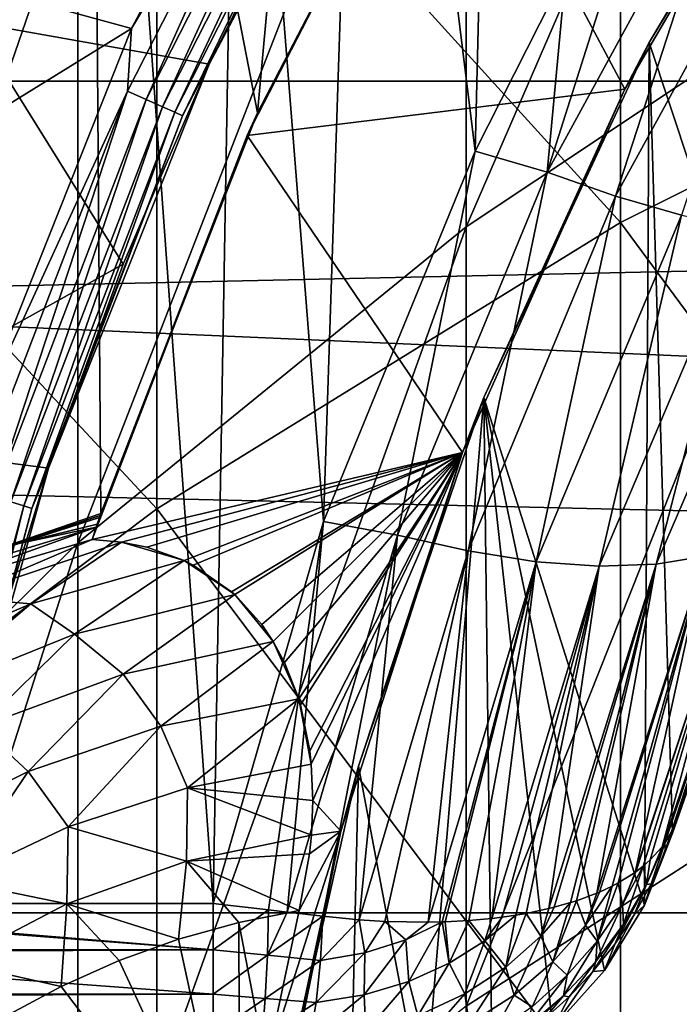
# Model space of a CAD drawing. Header units: metres. Extents: x -22 to 73, y -229 to 22.
# Tile 164 of 256: x -8.98 to -7.43, y 1.75 to 4.05. Entities that reach past the tile are written whole.
import ezdxf

# ---------------------------------------------------------------- set-up
doc = ezdxf.new("R2010")
doc.units = ezdxf.units.M
doc.layers.add('solid_509500_SW0001', color=7, linetype='CONTINUOUS')

msp = doc.modelspace()

# ---------------------------------------------------------------- linework, layer by layer
at = {"layer": 'solid_509500_SW0001'}
for points in [[(-8.154501, 6.715415, 111.693748), (-8.806539, 5.834172, 111.693748), (-8.41839, 3.833172, 111.693748)], [(-8.154501, 6.715415, 111.693748), (-8.41839, 3.833172, 111.693748), (-7.951953, 4.725349, 111.693748)], [(-7.908825, 3.743392, 103), (-8.166212, 5.831492, 103), (-7.84707, 6.254343, 103)], [(-7.69632, 4.162831, 103), (-7.908825, 3.743392, 103), (-7.84707, 6.254343, 103)], [(-9.166243, 2.764033, 111.693748), (-8.806539, 5.834172, 111.693748), (-9.363827, 4.889933, 111.693748)], [(-9.166243, 2.764033, 111.693748), (-8.785156, 2.895432, 111.693748), (-8.806539, 5.834172, 111.693748)], [(-8.806539, 5.834172, 111.693748), (-8.785156, 2.895432, 111.693748), (-8.41839, 3.833172, 111.693748)], [(-8.26376, 2.876243, 103), (-8.46283, 5.392015, 103), (-8.166212, 5.831492, 103)], [(-7.908825, 3.743392, 103), (-8.26376, 2.876243, 103), (-8.166212, 5.831492, 103)], [(-7.929916, 3.566523, 281.716492), (-7.929916, 5.16337, 278.173309), (-6.944628, 5.839003, 278.451691)], [(-6.944628, 4.222598, 282.038269), (-7.929916, 3.566523, 281.716492), (-6.944628, 5.839003, 278.451691)], [(-22.158175, 3.907085), (-21.73333, 5.823431), (22.158175, 3.907085)], [(-21.73333, 5.823431), (21.73333, 5.823431), (22.158175, 3.907085)], [(-9.662631, 3.561322, 277.513184), (-9.662631, 4.884522, 273.979248), (-8.838835, 5.745659, 274.27005)], [(-8.838835, 4.401698, 277.859467), (-9.662631, 3.561322, 277.513184), (-8.838835, 5.745659, 274.27005)], [(-9.661106, 3.988182, 281.923309), (-8.654225, 4.771503, 282.307495), (-9.661106, 5.597599, 278.352203)], [(-7.568972, 3.576545, 286.201172), (-7.568972, 5.465347, 282.647797), (-8.654225, 4.771503, 282.307495)], [(-7.568972, 3.576545, 286.201172), (-6.415171, 4.15426, 286.532837), (-7.568972, 5.465347, 282.647797)], [(-8.522372, 1.982844, 103), (-8.735991, 4.93718, 103), (-8.46283, 5.392015, 103)], [(-8.26376, 2.876243, 103), (-8.522372, 1.982844, 103), (-8.46283, 5.392015, 103)], [(-8.838835, 2.826899, 281.353729), (-8.838835, 4.401698, 277.859467), (-7.929916, 5.16337, 278.173309)], [(-7.929916, 3.566523, 281.716492), (-8.838835, 2.826899, 281.353729), (-7.929916, 5.16337, 278.173309)], [(19.737476, 4.056416, 0.034086), (-19.529646, 4.96139, 0.034086), (-19.895973, 3.189476, 0.034086)], [(-9.086041, 4.045476, 164.443756), (-8.613501, 4.97289, 164.443756), (-11.721905, 4.341305, 164.443756)], [(-9.086041, 4.045476, 164.443756), (-8.304995, 4.403074, 162.943756), (-8.613501, 4.97289, 164.443756)], [(-9.836749, 1.982844, 103), (-8.984698, 4.46861, 103), (-8.735991, 4.93718, 103)], [(-8.522372, 1.982844, 103), (-9.836749, 1.982844, 103), (-8.735991, 4.93718, 103)], [(-8.22619, 4.948717, 158.443756), (-8.713042, 4.030245, 158.443756), (-9.592226, 4.270737, 158.443756)], [(-8.269015, 4.774118, 158.450562), (-8.713042, 4.030245, 158.443756), (-8.22619, 4.948717, 158.443756)], [(-8.531167, 3.947048, 162.943756), (-8.531209, 3.946958, 158.643753), (-8.054458, 4.846206, 158.643753)], [(-8.146494, 4.703381, 158.592194), (-8.054458, 4.846206, 158.643753), (-8.531209, 3.946958, 158.643753)], [(-8.304995, 4.403074, 162.943756), (-8.531167, 3.947048, 162.943756), (-8.054458, 4.846206, 158.643753)], [(-8.654225, 2.906329, 285.816406), (-8.654225, 4.771503, 282.307495), (-9.661106, 3.988182, 281.923309)], [(-8.269015, 4.774118, 158.450562), (-8.722748, 3.883618, 158.450562), (-8.713042, 4.030245, 158.443756)], [(-8.67864, 3.86398, 158.470566), (-8.722748, 3.883618, 158.450562), (-8.269015, 4.774118, 158.450562)], [(-8.227202, 4.749977, 158.470566), (-8.67864, 3.86398, 158.470566), (-8.269015, 4.774118, 158.450562)], [(-8.654225, 2.906329, 285.816406), (-7.568972, 3.576545, 286.201172), (-8.654225, 4.771503, 282.307495)], [(-7.501096, 3.997945, 105.193748), (-7.025362, 4.784797, 105.193748), (-7.088036, 4.691455, 110.443748)], [(-7.159493, 2.967179, 105.193748), (-7.025362, 4.784797, 105.193748), (-7.501096, 3.997945, 105.193748)], [(-8.640774, 3.847121, 158.502411), (-8.67864, 3.86398, 158.470566), (-8.227202, 4.749977, 158.470566)], [(-8.191305, 4.729252, 158.502411), (-8.640774, 3.847121, 158.502411), (-8.227202, 4.749977, 158.470566)], [(-8.611734, 3.834191, 158.543884), (-8.640774, 3.847121, 158.502411), (-8.191305, 4.729252, 158.502411)], [(-8.163775, 4.713358, 158.543884), (-8.611734, 3.834191, 158.543884), (-8.191305, 4.729252, 158.502411)], [(-7.951953, 4.725349, 111.693748), (-8.41839, 3.833172, 111.693748), (-7.978986, 4.679561, 111.193748)], [(-8.593504, 3.826074, 158.592194), (-8.611734, 3.834191, 158.543884), (-8.163775, 4.713358, 158.543884)], [(-8.146494, 4.703381, 158.592194), (-8.593504, 3.826074, 158.592194), (-8.163775, 4.713358, 158.543884)], [(-8.146494, 4.703381, 158.592194), (-8.531209, 3.946958, 158.643753), (-8.593504, 3.826074, 158.592194)], [(-8.41839, 3.833172, 111.693748), (-8.442576, 3.779603, 111.193748), (-7.978986, 4.679561, 111.193748)], [(-7.558537, 3.888253, 110.443748), (-7.978986, 4.679561, 111.193748), (-8.442576, 3.779603, 111.193748)], [(-7.558537, 3.888253, 110.443748), (-7.088036, 4.691455, 110.443748), (-7.978986, 4.679561, 111.193748)], [(-7.501096, 3.997945, 105.193748), (-7.088036, 4.691455, 110.443748), (-7.558537, 3.888253, 110.443748)], [(-7.740086, 3.693897, 103.01519), (-7.69632, 4.162831, 103), (-7.461355, 4.570633, 103)], [(-7.740086, 3.693897, 103.01519), (-7.461355, 4.570633, 103), (-7.300461, 4.500786, 103.01519)], [(-7.740086, 3.693897, 103.01519), (-7.300461, 4.500786, 103.01519), (-7.580023, 3.637942, 103.060364)], [(-7.300461, 4.500786, 103.01519), (-7.148228, 4.426534, 103.060364), (-7.580023, 3.637942, 103.060364)], [(-7.580023, 3.637942, 103.060364), (-7.148228, 4.426534, 103.060364), (-7.425886, 3.593569, 103.134148)], [(-9.662631, 2.01085, 280.953491), (-9.662631, 3.561322, 277.513184), (-8.838835, 4.401698, 277.859467)], [(-8.838835, 2.826899, 281.353729), (-9.662631, 2.01085, 280.953491), (-8.838835, 4.401698, 277.859467)], [(-9.086041, 4.045476, 164.443756), (-8.531167, 3.947048, 162.943756), (-8.304995, 4.403074, 162.943756)], [(-8.713042, 4.030245, 158.443756), (-9.986085, 3.244703, 158.443756), (-9.592226, 4.270737, 158.443756)], [(-7.929916, 1.742383, 285.148224), (-7.929916, 3.566523, 281.716492), (-6.944628, 4.222598, 282.038269)], [(-6.944628, 2.376116, 285.512024), (-7.929916, 1.742383, 285.148224), (-6.944628, 4.222598, 282.038269)], [(-7.740086, 3.693897, 103.01519), (-7.908825, 3.743392, 103), (-7.69632, 4.162831, 103)], [(-6.415171, 2.015304, 289.992615), (-6.415171, 4.15426, 286.532837), (-7.568972, 3.576545, 286.201172)], [(19.737476, 4.056416, 0.034086), (-19.895973, 3.189476, 0.034086), (20.021786, 2.269483, 0.034086)], [(-9.459172, 3.073452, 164.443756), (-8.732439, 3.479152, 162.943756), (-9.086041, 4.045476, 164.443756)], [(-9.086041, 4.045476, 164.443756), (-8.732439, 3.479152, 162.943756), (-8.531167, 3.947048, 162.943756)], [(-8.713042, 4.030245, 158.443756), (-9.097736, 3.064507, 158.443756), (-9.986085, 3.244703, 158.443756)], [(-8.722748, 3.883618, 158.450562), (-9.097736, 3.064507, 158.443756), (-8.713042, 4.030245, 158.443756)], [(-9.661106, 2.149683, 285.38205), (-8.654225, 2.906329, 285.816406), (-9.661106, 3.988182, 281.923309)], [(-7.888201, 3.166432, 105.193748), (-7.501096, 3.997945, 105.193748), (-7.558537, 3.888253, 110.443748)], [(-7.51202, 1.978931, 105.193748), (-7.501096, 3.997945, 105.193748), (-7.888201, 3.166432, 105.193748)], [(-7.51202, 1.978931, 105.193748), (-7.446678, 2.146973, 105.193748), (-7.501096, 3.997945, 105.193748)], [(-7.159493, 2.967179, 105.193748), (-7.501096, 3.997945, 105.193748), (-7.446678, 2.146973, 105.193748)], [(-8.907932, 3.001458, 162.943756), (-8.90794, 3.001434, 158.643753), (-8.531209, 3.946958, 158.643753)], [(-8.593504, 3.826074, 158.592194), (-8.531209, 3.946958, 158.643753), (-8.90794, 3.001434, 158.643753)], [(-8.732439, 3.479152, 162.943756), (-8.907932, 3.001458, 162.943756), (-8.531209, 3.946958, 158.643753)], [(-8.531167, 3.947048, 162.943756), (-8.732439, 3.479152, 162.943756), (-8.531209, 3.946958, 158.643753)], [(-22.414381, 1.961005), (-22.158175, 3.907085), (22.414381, 1.961005)], [(-22.158175, 3.907085), (22.158175, 3.907085), (22.414381, 1.961005)], [(-8.722748, 3.883618, 158.450562), (-9.080913, 2.950567, 158.450562), (-9.097736, 3.064507, 158.443756)], [(-9.034994, 2.935647, 158.470566), (-9.080913, 2.950567, 158.450562), (-8.722748, 3.883618, 158.450562)], [(-8.67864, 3.86398, 158.470566), (-9.034994, 2.935647, 158.470566), (-8.722748, 3.883618, 158.450562)], [(-7.938388, 3.038419, 110.443748), (-7.558537, 3.888253, 110.443748), (-8.442576, 3.779603, 111.193748)], [(-7.888201, 3.166432, 105.193748), (-7.558537, 3.888253, 110.443748), (-7.938388, 3.038419, 110.443748)], [(-8.995572, 2.922839, 158.502411), (-9.034994, 2.935647, 158.470566), (-8.67864, 3.86398, 158.470566)], [(-8.640774, 3.847121, 158.502411), (-8.995572, 2.922839, 158.502411), (-8.67864, 3.86398, 158.470566)], [(-8.96534, 2.913016, 158.543884), (-8.995572, 2.922839, 158.502411), (-8.640774, 3.847121, 158.502411)], [(-8.611734, 3.834191, 158.543884), (-8.96534, 2.913016, 158.543884), (-8.640774, 3.847121, 158.502411)], [(-8.946362, 2.906849, 158.592194), (-8.96534, 2.913016, 158.543884), (-8.611734, 3.834191, 158.543884)], [(-8.593504, 3.826074, 158.592194), (-8.946362, 2.906849, 158.592194), (-8.611734, 3.834191, 158.543884)], [(-8.593504, 3.826074, 158.592194), (-8.90794, 3.001434, 158.643753), (-8.946362, 2.906849, 158.592194)], [(-8.41839, 3.833172, 111.693748), (-8.785156, 2.895432, 111.693748), (-8.442576, 3.779603, 111.193748)], [(-8.795753, 2.863083, 111.290878), (-8.805097, 2.834214, 111.193748), (-8.442576, 3.779603, 111.193748)], [(-7.938388, 3.038419, 110.443748), (-8.442576, 3.779603, 111.193748), (-8.805097, 2.834214, 111.193748)], [(-8.793329, 2.870516, 111.325356), (-8.795753, 2.863083, 111.290878), (-8.442576, 3.779603, 111.193748)], [(-8.788228, 2.886095, 111.458855), (-8.793329, 2.870516, 111.325356), (-8.442576, 3.779603, 111.193748)], [(-8.786695, 2.890762, 111.576225), (-8.788228, 2.886095, 111.458855), (-8.442576, 3.779603, 111.193748)], [(-8.785156, 2.895432, 111.693748), (-8.786695, 2.890762, 111.576225), (-8.442576, 3.779603, 111.193748)], [(-8.09086, 2.844606, 103.01519), (-8.26376, 2.876243, 103), (-7.908825, 3.743392, 103)], [(-8.09086, 2.844606, 103.01519), (-7.908825, 3.743392, 103), (-7.740086, 3.693897, 103.01519)], [(-8.09086, 2.844606, 103.01519), (-7.740086, 3.693897, 103.01519), (-7.925143, 2.807752, 103.060364)], [(-7.740086, 3.693897, 103.01519), (-7.580023, 3.637942, 103.060364), (-7.925143, 2.807752, 103.060364)], [(-7.925143, 2.807752, 103.060364), (-7.580023, 3.637942, 103.060364), (-7.766293, 2.782483, 103.134148)], [(-7.580023, 3.637942, 103.060364), (-7.425886, 3.593569, 103.134148), (-7.766293, 2.782483, 103.134148)], [(-7.568972, 1.460407, 289.624054), (-7.568972, 3.576545, 286.201172), (-8.654225, 2.906329, 285.816406)], [(-7.766293, 2.782483, 103.134148), (-7.425886, 3.593569, 103.134148), (-7.618157, 2.772017, 103.234291)], [(-7.425886, 3.593569, 103.134148), (-7.28124, 3.564257, 103.234291), (-7.618157, 2.772017, 103.234291)], [(-7.568972, 1.460407, 289.624054), (-6.415171, 2.015304, 289.992615), (-7.568972, 3.576545, 286.201172)], [(-8.838835, 1.027946, 284.738068), (-8.838835, 2.826899, 281.353729), (-7.929916, 3.566523, 281.716492)], [(-7.929916, 1.742383, 285.148224), (-8.838835, 1.027946, 284.738068), (-7.929916, 3.566523, 281.716492)], [(-7.618157, 2.772017, 103.234291), (-7.28124, 3.564257, 103.234291), (-7.485155, 2.77648, 103.35775)], [(-7.28124, 3.564257, 103.234291), (-7.150437, 3.550722, 103.35775), (-7.485155, 2.77648, 103.35775)], [(-7.485155, 2.77648, 103.35775), (-7.150437, 3.550722, 103.35775), (-7.371174, 2.795706, 103.500755)], [(-9.459172, 3.073452, 164.443756), (-8.907932, 3.001458, 162.943756), (-8.732439, 3.479152, 162.943756)], [(20.021786, 2.269483, 0.034086), (-19.895973, 3.189476, 0.034086), (-20.101875, 1.391804, 0.034086)], [(-8.181781, 2.304011, 105.193748), (-7.888201, 3.166432, 105.193748), (-7.938388, 3.038419, 110.443748)], [(-8.02913, 1.497925, 105.193748), (-7.888201, 3.166432, 105.193748), (-8.181781, 2.304011, 105.193748)], [(-7.869061, 1.581021, 105.193748), (-7.888201, 3.166432, 105.193748), (-8.02913, 1.497925, 105.193748)], [(-7.726819, 1.69122, 105.193748), (-7.888201, 3.166432, 105.193748), (-7.869061, 1.581021, 105.193748)], [(-7.606307, 1.825512, 105.193748), (-7.888201, 3.166432, 105.193748), (-7.726819, 1.69122, 105.193748)], [(-7.51202, 1.978931, 105.193748), (-7.888201, 3.166432, 105.193748), (-7.606307, 1.825512, 105.193748)], [(-9.459172, 3.073452, 164.443756), (-9.05734, 2.514876, 162.943756), (-8.907932, 3.001458, 162.943756)], [(-8.736834, 2.828304, 111.126976), (-7.938388, 3.038419, 110.443748), (-8.805097, 2.834214, 111.193748)], [(-8.736834, 2.828304, 111.126976), (-8.677084, 2.816239, 111.066414), (-7.938388, 3.038419, 110.443748)], [(-8.677084, 2.816239, 111.066414), (-8.590242, 2.784972, 110.974159), (-7.938388, 3.038419, 110.443748)], [(-8.590242, 2.784972, 110.974159), (-8.568544, 2.774101, 110.950172), (-7.938388, 3.038419, 110.443748)], [(-8.568544, 2.774101, 110.950172), (-8.479058, 2.712334, 110.846062), (-7.938388, 3.038419, 110.443748)], [(-8.479058, 2.712334, 110.846062), (-8.471332, 2.705405, 110.836594), (-7.938388, 3.038419, 110.443748)], [(-8.471332, 2.705405, 110.836594), (-8.4084, 2.635489, 110.755501), (-7.938388, 3.038419, 110.443748)], [(-8.4084, 2.635489, 110.755501), (-8.381566, 2.595561, 110.71801), (-7.938388, 3.038419, 110.443748)], [(-8.381566, 2.595561, 110.71801), (-8.355063, 2.546585, 110.678291), (-7.938388, 3.038419, 110.443748)], [(-8.355063, 2.546585, 110.678291), (-8.321914, 2.461561, 110.622086), (-7.938388, 3.038419, 110.443748)], [(-8.321914, 2.461561, 110.622086), (-8.317864, 2.447939, 110.614349), (-7.938388, 3.038419, 110.443748)], [(-8.317864, 2.447939, 110.614349), (-8.295749, 2.339909, 110.563187), (-7.938388, 3.038419, 110.443748)], [(-8.295749, 2.339909, 110.563187), (-8.292315, 2.308945, 110.551521), (-7.938388, 3.038419, 110.443748)], [(-8.292315, 2.308945, 110.551521), (-8.28863, 2.22337, 110.525406), (-7.938388, 3.038419, 110.443748)], [(-8.28863, 2.22337, 110.525406), (-8.223033, 2.152144, 110.443748), (-7.938388, 3.038419, 110.443748)], [(-8.181781, 2.304011, 105.193748), (-7.938388, 3.038419, 110.443748), (-8.223033, 2.152144, 110.443748)], [(-9.05734, 2.514876, 162.943756), (-9.180233, 2.020722, 158.643753), (-8.90794, 3.001434, 158.643753)], [(-8.946362, 2.906849, 158.592194), (-8.90794, 3.001434, 158.643753), (-9.180233, 2.020722, 158.643753)], [(-8.907932, 3.001458, 162.943756), (-9.05734, 2.514876, 162.943756), (-8.90794, 3.001434, 158.643753)], [(-7.159493, 2.967179, 105.193748), (-7.446678, 2.146973, 105.193748), (-7.30236, 2.595773, 104)], [(-8.654225, 0.816663, 289.196472), (-8.654225, 2.906329, 285.816406), (-9.661106, 2.149683, 285.38205)], [(-8.96534, 2.913016, 158.543884), (-9.22072, 1.959925, 158.543884), (-8.995572, 2.922839, 158.502411)], [(-9.2012, 1.955775, 158.592194), (-9.22072, 1.959925, 158.543884), (-8.96534, 2.913016, 158.543884)], [(-8.946362, 2.906849, 158.592194), (-9.2012, 1.955775, 158.592194), (-8.96534, 2.913016, 158.543884)], [(-8.946362, 2.906849, 158.592194), (-9.180233, 2.020722, 158.643753), (-9.2012, 1.955775, 158.592194)], [(-8.654225, 0.816663, 289.196472), (-7.568972, 1.460407, 289.624054), (-8.654225, 2.906329, 285.816406)], [(-9.166243, 2.764033, 111.693748), (-8.786695, 2.890762, 111.576225), (-8.785156, 2.895432, 111.693748)], [(-9.166243, 2.764033, 111.693748), (-8.788228, 2.886095, 111.458855), (-8.786695, 2.890762, 111.576225)], [(-8.995089, 2.821462, 111.458855), (-8.788228, 2.886095, 111.458855), (-9.166243, 2.764033, 111.693748)], [(-8.995089, 2.821462, 111.458855), (-8.793329, 2.870516, 111.325356), (-8.788228, 2.886095, 111.458855)], [(-9.200454, 2.718326, 111.290802), (-8.805097, 2.834214, 111.193748), (-8.795753, 2.863083, 111.290878)], [(-9.200454, 2.718326, 111.290802), (-8.795753, 2.863083, 111.290878), (-9.196728, 2.742024, 111.458855)], [(-9.196728, 2.742024, 111.458855), (-8.795753, 2.863083, 111.290878), (-8.995089, 2.821462, 111.458855)], [(-8.995089, 2.821462, 111.458855), (-8.795753, 2.863083, 111.290878), (-8.793329, 2.870516, 111.325356)], [(-8.392557, 1.967878, 103.008461), (-8.522372, 1.982844, 103), (-8.26376, 2.876243, 103)], [(-8.392557, 1.967878, 103.008461), (-8.26376, 2.876243, 103), (-8.348543, 1.962684, 103.015228)], [(-8.348543, 1.962684, 103.015228), (-8.26376, 2.876243, 103), (-8.09086, 2.844606, 103.01519)], [(-7.279475, 2.829232, 103.658966), (-7.212602, 2.876334, 103.827553), (-7.471377, 2.115057, 103.827553)], [(-7.464995, 2.123789, 103.850586), (-7.471377, 2.115057, 103.827553), (-7.212602, 2.876334, 103.827553)], [(-7.450106, 2.1485, 103.913864), (-7.464995, 2.123789, 103.850586), (-7.212602, 2.876334, 103.827553)], [(-7.450106, 2.1485, 103.913864), (-7.212602, 2.876334, 103.827553), (-7.435933, 2.183896, 104)], [(-7.212602, 2.876334, 103.827553), (-7.30236, 2.595773, 104), (-7.435933, 2.183896, 104)], [(-9.200454, 2.718326, 111.290802), (-9.122484, 2.698712, 111.127304), (-8.805097, 2.834214, 111.193748)], [(-9.122484, 2.698712, 111.127304), (-8.736834, 2.828304, 111.126976), (-8.805097, 2.834214, 111.193748)], [(-8.265676, 1.952738, 103.033531), (-8.348543, 1.962684, 103.015228), (-8.09086, 2.844606, 103.01519)], [(-8.265676, 1.952738, 103.033531), (-8.09086, 2.844606, 103.01519), (-8.180225, 1.944229, 103.060265)], [(-8.09086, 2.844606, 103.01519), (-7.925143, 2.807752, 103.060364), (-8.180225, 1.944229, 103.060265)], [(-9.662631, 0.239687, 284.285553), (-9.662631, 2.01085, 280.953491), (-8.838835, 2.826899, 281.353729)], [(-8.838835, 1.027946, 284.738068), (-9.662631, 0.239687, 284.285553), (-8.838835, 2.826899, 281.353729)], [(-8.948704, 2.684289, 110.974464), (-8.736834, 2.828304, 111.126976), (-9.122484, 2.698712, 111.127304)], [(-8.948704, 2.684289, 110.974464), (-8.590242, 2.784972, 110.974159), (-8.736834, 2.828304, 111.126976)], [(-8.736834, 2.828304, 111.126976), (-8.590242, 2.784972, 110.974159), (-8.677084, 2.816239, 111.066414)], [(-7.532651, 2.056882, 103.663177), (-7.53462, 2.055477, 103.658936), (-7.279475, 2.829232, 103.658966)], [(-7.371174, 2.795706, 103.500755), (-7.279475, 2.829232, 103.658966), (-7.53462, 2.055477, 103.658936)], [(-7.515438, 2.070079, 103.702362), (-7.532651, 2.056882, 103.663177), (-7.279475, 2.829232, 103.658966)], [(-7.498886, 2.084655, 103.744255), (-7.515438, 2.070079, 103.702362), (-7.279475, 2.829232, 103.658966)], [(-7.498886, 2.084655, 103.744255), (-7.279475, 2.829232, 103.658966), (-7.471377, 2.115057, 103.827553)], [(-8.12011, 1.940504, 103.08403), (-8.180225, 1.944229, 103.060265), (-7.925143, 2.807752, 103.060364)], [(-8.12011, 1.940504, 103.08403), (-7.925143, 2.807752, 103.060364), (-8.018968, 1.938735, 103.133972)], [(-7.925143, 2.807752, 103.060364), (-7.766293, 2.782483, 103.134148), (-8.018968, 1.938735, 103.133972)], [(-7.61801, 2.009496, 103.509445), (-7.623827, 2.00702, 103.500679), (-7.371174, 2.795706, 103.500755)], [(-7.485155, 2.77648, 103.35775), (-7.371174, 2.795706, 103.500755), (-7.623827, 2.00702, 103.500679)], [(-7.588251, 2.023413, 103.557175), (-7.61801, 2.009496, 103.509445), (-7.371174, 2.795706, 103.500755)], [(-7.573694, 2.031112, 103.582512), (-7.588251, 2.023413, 103.557175), (-7.371174, 2.795706, 103.500755)], [(-7.573694, 2.031112, 103.582512), (-7.371174, 2.795706, 103.500755), (-7.53462, 2.055477, 103.658936)], [(-8.846381, 2.612614, 110.836746), (-8.590242, 2.784972, 110.974159), (-8.948704, 2.684289, 110.974464)], [(-8.846381, 2.612614, 110.836746), (-8.471332, 2.705405, 110.836594), (-8.590242, 2.784972, 110.974159)], [(-8.590242, 2.784972, 110.974159), (-8.471332, 2.705405, 110.836594), (-8.568544, 2.774101, 110.950172)], [(-8.568544, 2.774101, 110.950172), (-8.471332, 2.705405, 110.836594), (-8.479058, 2.712334, 110.846062)], [(-7.98579, 1.939465, 103.153297), (-8.018968, 1.938735, 103.133972), (-7.766293, 2.782483, 103.134148)], [(-7.978768, 1.939708, 103.157593), (-7.98579, 1.939465, 103.153297), (-7.766293, 2.782483, 103.134148)], [(-7.923377, 1.942751, 103.194008), (-7.978768, 1.939708, 103.157593), (-7.766293, 2.782483, 103.134148)], [(-7.923377, 1.942751, 103.194008), (-7.766293, 2.782483, 103.134148), (-7.869549, 1.947781, 103.234123)], [(-7.766293, 2.782483, 103.134148), (-7.618157, 2.772017, 103.234291), (-7.869549, 1.947781, 103.234123)], [(-7.845238, 1.950783, 103.253922), (-7.869549, 1.947781, 103.234123), (-7.618157, 2.772017, 103.234291)], [(-7.813562, 1.955447, 103.281441), (-7.845238, 1.950783, 103.253922), (-7.618157, 2.772017, 103.234291)], [(-7.789542, 1.959585, 103.303703), (-7.813562, 1.955447, 103.281441), (-7.618157, 2.772017, 103.234291)], [(-7.789542, 1.959585, 103.303703), (-7.618157, 2.772017, 103.234291), (-7.736541, 1.970803, 103.35762)], [(-7.723582, 1.974026, 103.37191), (-7.736541, 1.970803, 103.35762), (-7.485155, 2.77648, 103.35775)], [(-7.618157, 2.772017, 103.234291), (-7.485155, 2.77648, 103.35775), (-7.736541, 1.970803, 103.35762)], [(-7.685804, 1.984679, 103.416458), (-7.723582, 1.974026, 103.37191), (-7.485155, 2.77648, 103.35775)], [(-7.671709, 1.98918, 103.434288), (-7.685804, 1.984679, 103.416458), (-7.485155, 2.77648, 103.35775)], [(-7.671709, 1.98918, 103.434288), (-7.485155, 2.77648, 103.35775), (-7.623827, 2.00702, 103.500679)], [(-9.289433, 2.538269, 110.974464), (-8.948704, 2.684289, 110.974464), (-9.122484, 2.698712, 111.127304)], [(-8.732785, 2.519218, 110.718147), (-8.471332, 2.705405, 110.836594), (-8.846381, 2.612614, 110.836746)], [(-8.732785, 2.519218, 110.718147), (-8.381566, 2.595561, 110.71801), (-8.471332, 2.705405, 110.836594)], [(-8.471332, 2.705405, 110.836594), (-8.381566, 2.595561, 110.71801), (-8.4084, 2.635489, 110.755501)], [(-9.203981, 2.468308, 110.836746), (-8.948704, 2.684289, 110.974464), (-9.289433, 2.538269, 110.974464)], [(-9.203981, 2.468308, 110.836746), (-8.846381, 2.612614, 110.836746), (-8.948704, 2.684289, 110.974464)], [(-9.068524, 2.396182, 110.718147), (-8.846381, 2.612614, 110.836746), (-9.203981, 2.468308, 110.836746)], [(-9.068524, 2.396182, 110.718147), (-8.732785, 2.519218, 110.718147), (-8.846381, 2.612614, 110.836746)], [(-8.644448, 2.39749, 110.622131), (-8.381566, 2.595561, 110.71801), (-8.732785, 2.519218, 110.718147)], [(-8.644448, 2.39749, 110.622131), (-8.321914, 2.461561, 110.622086), (-8.381566, 2.595561, 110.71801)], [(-8.381566, 2.595561, 110.71801), (-8.321914, 2.461561, 110.622086), (-8.355063, 2.546585, 110.678291)], [(-7.30236, 2.595773, 104), (-7.446678, 2.146973, 105.193748), (-7.44133, 2.165434, 104.596878)], [(-7.44133, 2.165434, 104.596878), (-7.435933, 2.183896, 104), (-7.30236, 2.595773, 104)], [(-8.95489, 2.291605, 110.622131), (-8.732785, 2.519218, 110.718147), (-9.068524, 2.396182, 110.718147)], [(-8.95489, 2.291605, 110.622131), (-8.644448, 2.39749, 110.622131), (-8.732785, 2.519218, 110.718147)], [(-8.582522, 2.253206, 110.551491), (-8.321914, 2.461561, 110.622086), (-8.644448, 2.39749, 110.622131)], [(-8.582522, 2.253206, 110.551491), (-8.292315, 2.308945, 110.551521), (-8.321914, 2.461561, 110.622086)], [(-8.321914, 2.461561, 110.622086), (-8.292315, 2.308945, 110.551521), (-8.317864, 2.447939, 110.614349)], [(-8.317864, 2.447939, 110.614349), (-8.292315, 2.308945, 110.551521), (-8.295749, 2.339909, 110.563187)], [(-8.861812, 2.161839, 110.551491), (-8.644448, 2.39749, 110.622131), (-8.95489, 2.291605, 110.622131)], [(-8.861812, 2.161839, 110.551491), (-8.582522, 2.253206, 110.551491), (-8.644448, 2.39749, 110.622131)], [(-9.248663, 2.145719, 110.622131), (-8.95489, 2.291605, 110.622131), (-9.068524, 2.396182, 110.718147)], [(-7.929916, -0.30131, 288.453888), (-7.929916, 1.742383, 285.148224), (-6.944628, 2.376116, 285.512024)], [(-6.944628, 0.307392, 288.858215), (-7.929916, -0.30131, 288.453888), (-6.944628, 2.376116, 285.512024)], [(-8.582522, 2.253206, 110.551491), (-8.28863, 2.22337, 110.525406), (-8.292315, 2.308945, 110.551521)], [(-9.127362, 2.036007, 110.551491), (-8.95489, 2.291605, 110.622131), (-9.248663, 2.145719, 110.622131)], [(-9.127362, 2.036007, 110.551491), (-8.861812, 2.161839, 110.551491), (-8.95489, 2.291605, 110.622131)], [(-8.379907, 1.423784, 105.193748), (-8.181781, 2.304011, 105.193748), (-8.223033, 2.152144, 110.443748)], [(-8.201086, 1.44502, 105.193748), (-8.181781, 2.304011, 105.193748), (-8.379907, 1.423784, 105.193748)], [(-8.02913, 1.497925, 105.193748), (-8.181781, 2.304011, 105.193748), (-8.201086, 1.44502, 105.193748)], [(20.021786, 2.269483, 0.034086), (-20.101875, 1.391804, 0.034086), (20.14465, 0.464279, 0.034086)], [(-8.584877, 2.081627, 110.508278), (-8.582522, 2.253206, 110.551491), (-8.861812, 2.161839, 110.551491)], [(-8.584877, 2.081627, 110.508278), (-8.292208, 2.142786, 110.508347), (-8.582522, 2.253206, 110.551491)], [(-8.582522, 2.253206, 110.551491), (-8.292208, 2.142786, 110.508347), (-8.28863, 2.22337, 110.525406)], [(-8.28863, 2.22337, 110.525406), (-8.292208, 2.142786, 110.508347), (-8.223033, 2.152144, 110.443748)], [(-7.51202, 1.978931, 105.193748), (-7.435933, 2.183896, 104), (-7.44133, 2.165434, 104.596878)], [(-7.462859, 2.105022, 103.954857), (-7.435933, 2.183896, 104), (-7.51202, 1.978931, 105.193748)], [(-7.450106, 2.1485, 103.913864), (-7.435933, 2.183896, 104), (-7.462859, 2.105022, 103.954857)], [(-9.661106, 0.089903, 288.713745), (-8.654225, 0.816663, 289.196472), (-9.661106, 2.149683, 285.38205)], [(-8.864397, 1.981937, 110.508278), (-8.861812, 2.161839, 110.551491), (-9.127362, 2.036007, 110.551491)], [(-8.864397, 1.981937, 110.508278), (-8.584877, 2.081627, 110.508278), (-8.861812, 2.161839, 110.551491)], [(-8.39822, 1.603869, 110.493752), (-8.409058, 1.240058, 110.443748), (-8.223033, 2.152144, 110.443748)], [(-8.223033, 2.152144, 110.443748), (-8.409058, 1.240058, 110.443748), (-8.39501, 1.331845, 107.815338)], [(-8.320801, 1.96641, 110.493752), (-8.39822, 1.603869, 110.493752), (-8.223033, 2.152144, 110.443748)], [(-8.39501, 1.331845, 107.815338), (-8.379907, 1.423784, 105.193748), (-8.223033, 2.152144, 110.443748)], [(-8.296792, 2.098788, 110.501884), (-8.320801, 1.96641, 110.493752), (-8.223033, 2.152144, 110.443748)], [(-8.292208, 2.142786, 110.508347), (-8.296792, 2.098788, 110.501884), (-8.223033, 2.152144, 110.443748)], [(-7.51202, 1.978931, 105.193748), (-7.44133, 2.165434, 104.596878), (-7.446678, 2.146973, 105.193748)], [(-7.450106, 2.1485, 103.913864), (-7.462859, 2.105022, 103.954857), (-7.464995, 2.123789, 103.850586)], [(-8.584877, 2.081627, 110.508278), (-8.296792, 2.098788, 110.501884), (-8.292208, 2.142786, 110.508347)], [(-7.50759, 2.027067, 103.793663), (-7.464995, 2.123789, 103.850586), (-7.496413, 2.028938, 103.910194)], [(-7.50759, 2.027067, 103.793663), (-7.471377, 2.115057, 103.827553), (-7.464995, 2.123789, 103.850586)], [(-7.464995, 2.123789, 103.850586), (-7.462859, 2.105022, 103.954857), (-7.496413, 2.028938, 103.910194)], [(-8.584877, 2.081627, 110.508278), (-8.320801, 1.96641, 110.493752), (-8.296792, 2.098788, 110.501884)], [(-7.496413, 2.028938, 103.910194), (-7.462859, 2.105022, 103.954857), (-7.51202, 1.978931, 105.193748)], [(-7.50759, 2.027067, 103.793663), (-7.498886, 2.084655, 103.744255), (-7.471377, 2.115057, 103.827553)], [(-8.602973, 1.898975, 110.493752), (-8.584877, 2.081627, 110.508278), (-8.864397, 1.981937, 110.508278)], [(-8.602973, 1.898975, 110.493752), (-8.462146, 1.938067, 110.493752), (-8.584877, 2.081627, 110.508278)], [(-8.462146, 1.938067, 110.493752), (-8.320801, 1.96641, 110.493752), (-8.584877, 2.081627, 110.508278)], [(-7.50759, 2.027067, 103.793663), (-7.515438, 2.070079, 103.702362), (-7.498886, 2.084655, 103.744255)], [(-7.563838, 1.980399, 103.647614), (-7.573694, 2.031112, 103.582512), (-7.53462, 2.055477, 103.658936)], [(-7.563838, 1.980399, 103.647614), (-7.532651, 2.056882, 103.663177), (-7.515438, 2.070079, 103.702362)], [(-7.563838, 1.980399, 103.647614), (-7.515438, 2.070079, 103.702362), (-7.561381, 1.934507, 103.73745)], [(-7.563838, 1.980399, 103.647614), (-7.53462, 2.055477, 103.658936), (-7.532651, 2.056882, 103.663177)], [(-7.561381, 1.934507, 103.73745), (-7.515438, 2.070079, 103.702362), (-7.50759, 2.027067, 103.793663)], [(-9.127633, 1.844911, 110.508278), (-8.864397, 1.981937, 110.508278), (-9.127362, 2.036007, 110.551491)], [(-7.623223, 1.894905, 103.593666), (-7.588251, 2.023413, 103.557175), (-7.573694, 2.031112, 103.582512)], [(-7.623223, 1.894905, 103.593666), (-7.573694, 2.031112, 103.582512), (-7.563838, 1.980399, 103.647614)], [(-7.536254, 1.956263, 103.866386), (-7.496413, 2.028938, 103.910194), (-7.51202, 1.978931, 105.193748)], [(-7.50759, 2.027067, 103.793663), (-7.496413, 2.028938, 103.910194), (-7.536254, 1.956263, 103.866386)], [(-7.650639, 1.931849, 103.497986), (-7.671709, 1.98918, 103.434288), (-7.623827, 2.00702, 103.500679)], [(-7.650639, 1.931849, 103.497986), (-7.61801, 2.009496, 103.509445), (-7.588251, 2.023413, 103.557175)], [(-7.650639, 1.931849, 103.497986), (-7.588251, 2.023413, 103.557175), (-7.623223, 1.894905, 103.593666)], [(-7.650639, 1.931849, 103.497986), (-7.623827, 2.00702, 103.500679), (-7.61801, 2.009496, 103.509445)], [(-7.50759, 2.027067, 103.793663), (-7.536254, 1.956263, 103.866386), (-7.581939, 1.887585, 103.823845)], [(-7.561381, 1.934507, 103.73745), (-7.50759, 2.027067, 103.793663), (-7.581939, 1.887585, 103.823845)], [(-6.415171, -0.344363, 293.305786), (-6.415171, 2.015304, 289.992615), (-7.568972, 1.460407, 289.624054)], [(-8.522373, 1.874016, 103.011986), (-9.836749, 1.982844, 103), (-8.522372, 1.982844, 103)], [(-8.522373, 1.874016, 103.011986), (-9.836749, 1.975398, 103.000053), (-9.836749, 1.982844, 103)], [(-8.877787, 1.788623, 110.493752), (-8.864397, 1.981937, 110.508278), (-9.127633, 1.844911, 110.508278)], [(-8.877787, 1.788623, 110.493752), (-8.741962, 1.849101, 110.493752), (-8.864397, 1.981937, 110.508278)], [(-8.741962, 1.849101, 110.493752), (-8.602973, 1.898975, 110.493752), (-8.864397, 1.981937, 110.508278)], [(-8.392557, 1.967878, 103.008461), (-8.522373, 1.874016, 103.011986), (-8.522372, 1.982844, 103)], [(-7.754755, 1.905973, 103.361435), (-7.723582, 1.974026, 103.37191), (-7.685804, 1.984679, 103.416458)], [(-7.754755, 1.905973, 103.361435), (-7.685804, 1.984679, 103.416458), (-7.727016, 1.846228, 103.440224)], [(-7.727016, 1.846228, 103.440224), (-7.685804, 1.984679, 103.416458), (-7.671709, 1.98918, 103.434288)], [(-7.727016, 1.846228, 103.440224), (-7.671709, 1.98918, 103.434288), (-7.650639, 1.931849, 103.497986)], [(-22.5, 0), (-22.414381, 1.961005), (22.5, 0)], [(-22.414381, 1.961005), (22.414381, 1.961005), (22.5, 0)], [(-8.522373, 1.874016, 103.011986), (-9.836749, 1.874018, 103.011986), (-9.836749, 1.975398, 103.000053)], [(-8.394928, 1.861492, 103.022972), (-8.522373, 1.874016, 103.011986), (-8.392557, 1.967878, 103.008461)], [(-8.462146, 1.938067, 110.493752), (-8.39822, 1.603869, 110.493752), (-8.320801, 1.96641, 110.493752)], [(-8.394928, 1.861492, 103.022972), (-8.392557, 1.967878, 103.008461), (-8.348543, 1.962684, 103.015228)], [(-8.394928, 1.861492, 103.022972), (-8.348543, 1.962684, 103.015228), (-8.265676, 1.952738, 103.033531)], [(-7.837165, 1.834047, 103.308365), (-7.813562, 1.955447, 103.281441), (-7.789542, 1.959585, 103.303703)], [(-7.837165, 1.834047, 103.308365), (-7.789542, 1.959585, 103.303703), (-7.754755, 1.905973, 103.361435)], [(-7.754755, 1.905973, 103.361435), (-7.789542, 1.959585, 103.303703), (-7.736541, 1.970803, 103.35762)], [(-7.754755, 1.905973, 103.361435), (-7.736541, 1.970803, 103.35762), (-7.723582, 1.974026, 103.37191)], [(-7.563838, 1.980399, 103.647614), (-7.561381, 1.934507, 103.73745), (-7.626284, 1.847212, 103.68261)], [(-7.623223, 1.894905, 103.593666), (-7.563838, 1.980399, 103.647614), (-7.626284, 1.847212, 103.68261)], [(-7.536254, 1.956263, 103.866386), (-7.51202, 1.978931, 105.193748), (-7.606307, 1.825512, 105.193748)], [(-8.602973, 1.898975, 110.493752), (-8.459851, 1.238312, 110.493752), (-8.462146, 1.938067, 110.493752)], [(-8.462146, 1.938067, 110.493752), (-8.459851, 1.238312, 110.493752), (-8.39822, 1.603869, 110.493752)], [(-8.394928, 1.861492, 103.022972), (-8.265676, 1.952738, 103.033531), (-8.270677, 1.849308, 103.049934)], [(-8.270677, 1.849308, 103.049934), (-8.265676, 1.952738, 103.033531), (-8.180225, 1.944229, 103.060265)], [(-8.166792, 1.867167, 103.07827), (-8.270677, 1.849308, 103.049934), (-8.180225, 1.944229, 103.060265)], [(-8.166792, 1.867167, 103.07827), (-8.180225, 1.944229, 103.060265), (-8.12011, 1.940504, 103.08403)], [(-8.166792, 1.867167, 103.07827), (-8.12011, 1.940504, 103.08403), (-8.071236, 1.897834, 103.113297)], [(-8.071236, 1.897834, 103.113297), (-8.12011, 1.940504, 103.08403), (-8.018968, 1.938735, 103.133972)], [(-8.071236, 1.897834, 103.113297), (-8.018968, 1.938735, 103.133972), (-7.98579, 1.939465, 103.153297)], [(-8.071236, 1.897834, 103.113297), (-7.98579, 1.939465, 103.153297), (-8.063801, 1.800214, 103.150192)], [(-8.063801, 1.800214, 103.150192), (-7.98579, 1.939465, 103.153297), (-7.969342, 1.843245, 103.19046)], [(-7.969342, 1.843245, 103.19046), (-7.98579, 1.939465, 103.153297), (-7.978768, 1.939708, 103.157593)], [(-7.969342, 1.843245, 103.19046), (-7.978768, 1.939708, 103.157593), (-7.923377, 1.942751, 103.194008)], [(-7.969342, 1.843245, 103.19046), (-7.923377, 1.942751, 103.194008), (-7.88581, 1.895614, 103.23465)], [(-7.88581, 1.895614, 103.23465), (-7.923377, 1.942751, 103.194008), (-7.869549, 1.947781, 103.234123)], [(-7.88581, 1.895614, 103.23465), (-7.845238, 1.950783, 103.253922), (-7.813562, 1.955447, 103.281441)], [(-7.88581, 1.895614, 103.23465), (-7.813562, 1.955447, 103.281441), (-7.837165, 1.834047, 103.308365)], [(-7.88581, 1.895614, 103.23465), (-7.869549, 1.947781, 103.234123), (-7.845238, 1.950783, 103.253922)], [(-7.581939, 1.887585, 103.823845), (-7.536254, 1.956263, 103.866386), (-7.606307, 1.825512, 105.193748)], [(-7.727016, 1.846228, 103.440224), (-7.650639, 1.931849, 103.497986), (-7.693698, 1.814722, 103.541229)], [(-7.650639, 1.931849, 103.497986), (-7.623223, 1.894905, 103.593666), (-7.693698, 1.814722, 103.541229)], [(-7.561381, 1.934507, 103.73745), (-7.581939, 1.887585, 103.823845), (-7.632964, 1.823426, 103.782936)], [(-7.626284, 1.847212, 103.68261), (-7.561381, 1.934507, 103.73745), (-7.632964, 1.823426, 103.782936)], [(-8.741962, 1.849101, 110.493752), (-8.459851, 1.238312, 110.493752), (-8.602973, 1.898975, 110.493752)], [(-8.071236, 1.897834, 103.113297), (-8.063801, 1.800214, 103.150192), (-8.168362, 1.768768, 103.115211)], [(-8.166792, 1.867167, 103.07827), (-8.071236, 1.897834, 103.113297), (-8.168362, 1.768768, 103.115211)], [(-7.969342, 1.843245, 103.19046), (-7.88581, 1.895614, 103.23465), (-7.9332, 1.771039, 103.258484)], [(-7.88581, 1.895614, 103.23465), (-7.837165, 1.834047, 103.308365), (-7.9332, 1.771039, 103.258484)], [(-7.837165, 1.834047, 103.308365), (-7.754755, 1.905973, 103.361435), (-7.817666, 1.768487, 103.384972)], [(-7.754755, 1.905973, 103.361435), (-7.727016, 1.846228, 103.440224), (-7.817666, 1.768487, 103.384972)], [(-7.623223, 1.894905, 103.593666), (-7.626284, 1.847212, 103.68261), (-7.70221, 1.766316, 103.62973)], [(-7.693698, 1.814722, 103.541229), (-7.623223, 1.894905, 103.593666), (-7.70221, 1.766316, 103.62973)], [(-8.522373, 1.874016, 103.011986), (-9.836749, 1.867692, 103.013443), (-9.836749, 1.874018, 103.011986)], [(-8.522373, 1.874016, 103.011986), (-8.522373, 1.770406, 103.047371), (-9.836749, 1.867692, 103.013443)], [(-8.522373, 1.770406, 103.047371), (-9.836749, 1.770408, 103.047371), (-9.836749, 1.867692, 103.013443)], [(-8.394928, 1.861492, 103.022972), (-8.522373, 1.770406, 103.047371), (-8.522373, 1.874016, 103.011986)], [(-8.166792, 1.867167, 103.07827), (-8.168362, 1.768768, 103.115211), (-8.281313, 1.751142, 103.087074)], [(-8.166792, 1.867167, 103.07827), (-8.281313, 1.751142, 103.087074), (-8.270677, 1.849308, 103.049934)], [(-7.632964, 1.823426, 103.782936), (-7.581939, 1.887585, 103.823845), (-7.606307, 1.825512, 105.193748)], [(-9.009151, 1.717934, 110.493752), (-8.877787, 1.788623, 110.493752), (-9.127633, 1.844911, 110.508278)], [(-8.877787, 1.788623, 110.493752), (-8.459851, 1.238312, 110.493752), (-8.741962, 1.849101, 110.493752)], [(-8.394928, 1.861492, 103.022972), (-8.400061, 1.760693, 103.059692), (-8.522373, 1.770406, 103.047371)], [(-8.394928, 1.861492, 103.022972), (-8.270677, 1.849308, 103.049934), (-8.400061, 1.760693, 103.059692)], [(-8.400061, 1.760693, 103.059692), (-8.270677, 1.849308, 103.049934), (-8.281313, 1.751142, 103.087074)], [(-7.817666, 1.768487, 103.384972), (-7.727016, 1.846228, 103.440224), (-7.775351, 1.741177, 103.490929)], [(-7.727016, 1.846228, 103.440224), (-7.693698, 1.814722, 103.541229), (-7.775351, 1.741177, 103.490929)], [(-7.70221, 1.766316, 103.62973), (-7.626284, 1.847212, 103.68261), (-7.688783, 1.764208, 103.743965)], [(-7.626284, 1.847212, 103.68261), (-7.632964, 1.823426, 103.782936), (-7.688783, 1.764208, 103.743965)], [(-8.063801, 1.800214, 103.150192), (-7.969342, 1.843245, 103.19046), (-8.042682, 1.71959, 103.213165)], [(-7.969342, 1.843245, 103.19046), (-7.9332, 1.771039, 103.258484), (-8.042682, 1.71959, 103.213165)], [(-7.9332, 1.771039, 103.258484), (-7.837165, 1.834047, 103.308365), (-7.922729, 1.701006, 103.333344)], [(-7.837165, 1.834047, 103.308365), (-7.817666, 1.768487, 103.384972), (-7.922729, 1.701006, 103.333344)], [(-7.632964, 1.823426, 103.782936), (-7.606307, 1.825512, 105.193748), (-7.726819, 1.69122, 105.193748)], [(-7.688783, 1.764208, 103.743965), (-7.632964, 1.823426, 103.782936), (-7.726819, 1.69122, 105.193748)], [(-8.168362, 1.768768, 103.115211), (-8.063801, 1.800214, 103.150192), (-8.164606, 1.682667, 103.174118)], [(-8.063801, 1.800214, 103.150192), (-8.042682, 1.71959, 103.213165), (-8.164606, 1.682667, 103.174118)], [(-7.693698, 1.814722, 103.541229), (-7.70221, 1.766316, 103.62973), (-7.788988, 1.693108, 103.579514)], [(-7.775351, 1.741177, 103.490929), (-7.693698, 1.814722, 103.541229), (-7.788988, 1.693108, 103.579514)], [(-9.009151, 1.717934, 110.493752), (-8.459851, 1.238312, 110.493752), (-8.877787, 1.788623, 110.493752)], [(-8.522373, 1.770406, 103.047371), (-9.836749, 1.765409, 103.049751), (-9.836749, 1.770408, 103.047371)], [(-8.522373, 1.770406, 103.047371), (-8.522373, 1.676982, 103.104462), (-9.836749, 1.765409, 103.049751)], [(-8.522373, 1.676982, 103.104462), (-9.836749, 1.676984, 103.104462), (-9.836749, 1.765409, 103.049751)], [(-8.400061, 1.760693, 103.059692), (-8.522373, 1.676982, 103.104462), (-8.522373, 1.770406, 103.047371)], [(-8.400061, 1.760693, 103.059692), (-8.407764, 1.670138, 103.116928), (-8.522373, 1.676982, 103.104462)], [(-8.400061, 1.760693, 103.059692), (-8.281313, 1.751142, 103.087074), (-8.407764, 1.670138, 103.116928)], [(-8.168362, 1.768768, 103.115211), (-8.164606, 1.682667, 103.174118), (-8.296753, 1.663269, 103.143356)], [(-8.168362, 1.768768, 103.115211), (-8.296753, 1.663269, 103.143356), (-8.281313, 1.751142, 103.087074)], [(-8.042682, 1.71959, 103.213165), (-7.9332, 1.771039, 103.258484), (-8.041872, 1.646591, 103.286774)], [(-7.9332, 1.771039, 103.258484), (-7.922729, 1.701006, 103.333344), (-8.041872, 1.646591, 103.286774)], [(-7.922729, 1.701006, 103.333344), (-7.817666, 1.768487, 103.384972), (-7.868156, 1.675791, 103.443489)], [(-7.817666, 1.768487, 103.384972), (-7.775351, 1.741177, 103.490929), (-7.868156, 1.675791, 103.443489)], [(-7.70221, 1.766316, 103.62973), (-7.748813, 1.710275, 103.707214), (-7.812468, 1.661883, 103.67292)], [(-7.788988, 1.693108, 103.579514), (-7.70221, 1.766316, 103.62973), (-7.812468, 1.661883, 103.67292)], [(-7.70221, 1.766316, 103.62973), (-7.688783, 1.764208, 103.743965), (-7.748813, 1.710275, 103.707214)], [(-7.748813, 1.710275, 103.707214), (-7.688783, 1.764208, 103.743965), (-7.726819, 1.69122, 105.193748)], [(-8.407764, 1.670138, 103.116928), (-8.281313, 1.751142, 103.087074), (-8.296753, 1.663269, 103.143356)]]:
    msp.add_3dface(points, dxfattribs=at)

doc.saveas('drawing.dxf')
